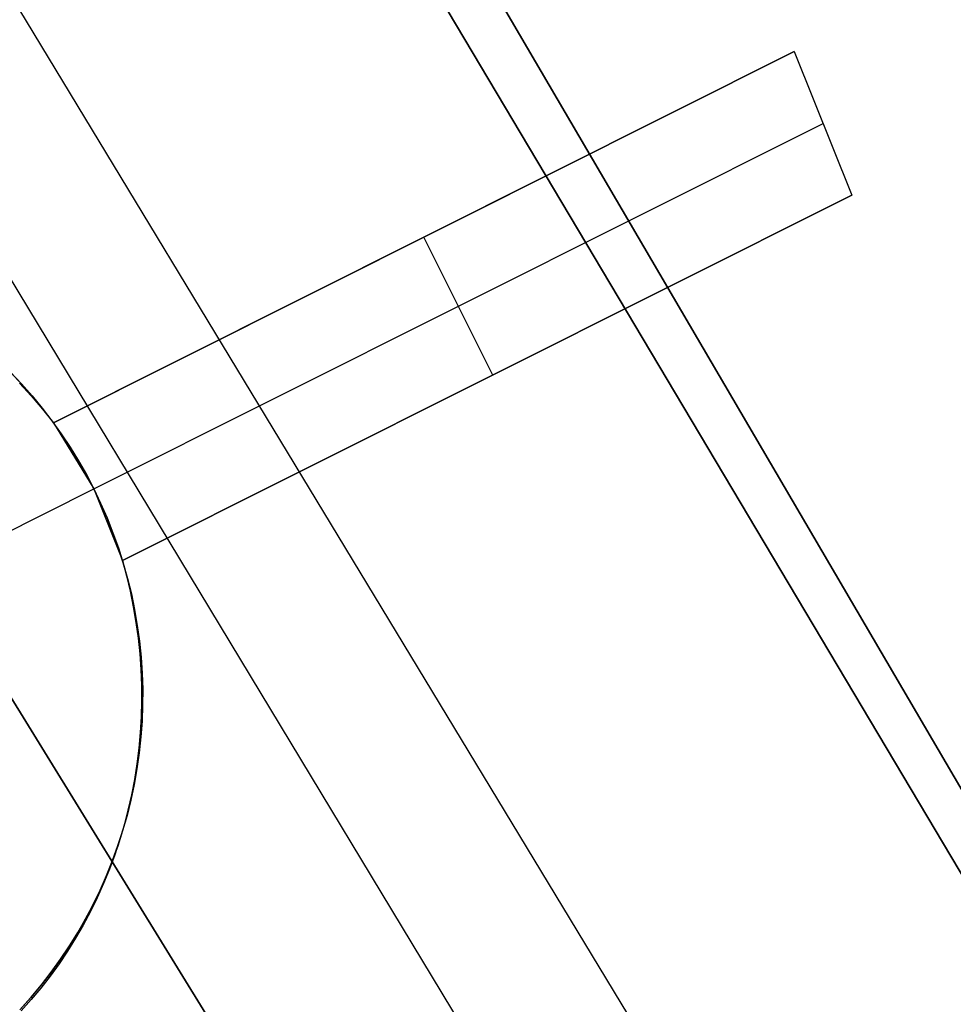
# Model space of a CAD drawing. Header units: millimetres. Extents: x 10871 to 12032, y -2698 to -1680.
# Tile 174 of 183: x 11545.81 to 11551.86, y -2033.85 to -2027.46. Entities that reach past the tile are written whole.
import ezdxf

# ---------------------------------------------------------------- set-up
doc = ezdxf.new("R2010")
doc.units = ezdxf.units.MM
doc.layers.add('1', color=7, linetype='Continuous')
doc.layers.add('color', color=7, linetype='Continuous')

msp = doc.modelspace()

# ---------------------------------------------------------------- linework, layer by layer
at = {"layer": '1', "color": 7, "true_color": 0xffffff}
for p, q in [((11503.1514, -1949.1348, 64.896), (11562.3785, -2050.3272, 65.8697)), ((11562.3785, -2050.3272, 65.8697), (11503.1514, -1949.1348, 64.896)), ((11562.2664, -2050.3934, 59.865), (11502.3027, -1949.628, 58.8958)), ((11502.3027, -1949.628, 58.8958), (11562.2664, -2050.3934, 59.865)), ((11499.6471, -1951.1714, 59.3348), (11560.4001, -2051.4946, 59.8789)), ((11498.879, -1951.6177, 65.5738), (11559.5601, -2051.9903, 65.9534)), ((11496.9794, -1952.7218, 59.6725), (11558.533, -2052.5963, 59.8936)), ((11558.533, -2052.5963, 59.8936), (11496.9794, -1952.7218, 59.6725))]:
    msp.add_line(p, q, dxfattribs=at)
at = {"layer": 'color', "color": 254, "true_color": 0xcad1ee}
for p, q in [((11546.0262, -2030.0742, 2.54), (11550.8314, -2027.6661, 0.3364)), ((11550.8314, -2027.6661, 0.3364), (11546.0262, -2030.0742, -5.0384)), ((11550.8314, -2027.6661, 0.3364), (11551.2062, -2028.5968, 0.2545)), ((11546.2878, -2030.5024, -4.9965), (11551.0191, -2028.1313, 0.2958)), ((11546.0262, -2030.0742, -1.2492), (11549.4138, -2028.3765, -1.2492)), ((11551.2062, -2028.5968, 0.2545), (11546.4743, -2030.9682, 2.4183)), ((11546.4743, -2030.9682, -5.0384), (11551.2062, -2028.5968, 0.2545)), ((11548.4288, -2028.8702, -2.351), (11548.4288, -2028.8702, 1.4393)), ((11548.8768, -2029.7642, -2.351), (11548.4288, -2028.8702, -2.351)), ((11546.4743, -2030.9682, -1.3101), (11549.8075, -2029.2978, -1.3101)), ((11545.7472, -2029.7457, -5.5122), (11545.8186, -2029.821, -5.5122)), ((11545.8196, -2029.822, -15.9965), (11545.7484, -2029.7468, -15.9965)), ((11548.8402, -2029.7825, 1.3376), (11548.8402, -2029.7825, -2.392)), ((11545.8054, -2029.8165, 2.6122), (11545.8816, -2029.8997, 2.5868)), ((11545.8186, -2029.821, -5.5122), (11545.8873, -2029.8987, -5.5122)), ((11545.8881, -2029.8996, -15.9965), (11545.8196, -2029.822, -15.9965)), ((11545.8816, -2029.8997, 2.5868), (11545.9553, -2029.9857, 2.5627)), ((11545.8873, -2029.8987, -5.5122), (11545.9533, -2029.9787, -5.5122)), ((11545.954, -2029.9796, -15.9965), (11545.8881, -2029.8996, -15.9965)), ((11545.9533, -2029.9787, -5.5122), (11546.0165, -2030.061, -5.5122)), ((11546.017, -2030.0618, -15.9965), (11545.954, -2029.9796, -15.9965)), ((11545.9553, -2029.9857, 2.5627), (11546.0262, -2030.0742, 2.54)), ((11546.0165, -2030.061, -5.5122), (11546.0768, -2030.1455, -5.5122)), ((11546.0772, -2030.146, -15.9965), (11546.017, -2030.0618, -15.9965)), ((11546.0262, -2030.0742, 2.54), (11546.0262, -2030.0742, -5.0384)), ((11546.0262, -2030.0742, -5.0384), (11546.2878, -2030.5024, -4.9965)), ((11546.0768, -2030.1455, -5.5122), (11546.1341, -2030.2319, -5.5122)), ((11546.1344, -2030.2324, -15.9965), (11546.0772, -2030.146, -15.9965)), ((11546.1341, -2030.2319, -5.5122), (11546.1884, -2030.3203, -5.5122)), ((11546.1886, -2030.3206, -15.9965), (11546.1344, -2030.2324, -15.9965)), ((11546.1884, -2030.3203, -5.5122), (11546.2397, -2030.4105, -5.5122)), ((11546.2398, -2030.4107, -15.9965), (11546.1886, -2030.3206, -15.9965)), ((11546.2397, -2030.4105, -5.5122), (11546.2878, -2030.5024, -5.5122)), ((11546.2878, -2030.5024, -15.9965), (11546.2398, -2030.4107, -15.9965)), ((11544.7232, -2031.2865, -15.9965), (11546.2878, -2030.5024, -15.9965)), ((11546.2878, -2030.5024, -4.9965), (11546.2878, -2030.5024, -15.9965)), ((11546.3325, -2030.5958, -15.9965), (11546.2878, -2030.5024, -15.9965)), ((11546.2878, -2030.5024, -4.9965), (11546.4743, -2030.9682, -5.0384)), ((11546.2878, -2030.5024, -5.586), (11546.3326, -2030.596, -5.586)), ((11546.3741, -2030.6907, -15.9965), (11546.3325, -2030.5958, -15.9965)), ((11546.3326, -2030.596, -5.586), (11546.3742, -2030.691, -5.586)), ((11546.4123, -2030.7869, -15.9965), (11546.3741, -2030.6907, -15.9965)), ((11546.3742, -2030.691, -5.586), (11546.4125, -2030.7874, -5.586)), ((11546.4472, -2030.8844, -15.9965), (11546.4123, -2030.7869, -15.9965)), ((11546.4125, -2030.7874, -5.586), (11546.4475, -2030.8851, -5.586)), ((11546.4788, -2030.9831, -15.9965), (11546.4472, -2030.8844, -15.9965)), ((11546.4475, -2030.8851, -5.586), (11546.479, -2030.9839, -5.586)), ((11546.4743, -2030.9682, 2.4183), (11546.5009, -2031.0673, 2.4141)), ((11546.4743, -2030.9682, 2.4183), (11546.4743, -2030.9682, -5.0384)), ((11546.5069, -2031.0828, -15.9965), (11546.4788, -2030.9831, -15.9965)), ((11546.479, -2030.9839, -5.586), (11546.5071, -2031.0838, -5.586)), ((11546.5009, -2031.0673, 2.4141), (11546.5244, -2031.1672, 2.4112)), ((11546.5315, -2031.1834, -15.9965), (11546.5069, -2031.0828, -15.9965)), ((11546.5071, -2031.0838, -5.586), (11546.5318, -2031.1846, -5.586)), ((11546.5244, -2031.1672, 2.4112), (11546.5446, -2031.2678, 2.4098)), ((11546.5526, -2031.2847, -15.9965), (11546.5315, -2031.1834, -15.9965)), ((11546.5318, -2031.1846, -5.586), (11546.5529, -2031.2861, -5.586)), ((11546.5446, -2031.2678, 2.4098), (11546.5617, -2031.369, 2.4097)), ((11546.5703, -2031.3868, -15.9965), (11546.5526, -2031.2847, -15.9965)), ((11546.5529, -2031.2861, -5.586), (11546.5705, -2031.3884, -5.586)), ((11546.5617, -2031.369, 2.4097), (11546.5754, -2031.4707, 2.4109)), ((11546.5844, -2031.4894, -15.9965), (11546.5703, -2031.3868, -15.9965)), ((11546.5705, -2031.3884, -5.586), (11546.5846, -2031.4912, -5.586)), ((11546.5754, -2031.4707, 2.4109), (11546.5859, -2031.5728, 2.4136)), ((11546.5949, -2031.5924, -15.9965), (11546.5844, -2031.4894, -15.9965)), ((11546.5846, -2031.4912, -5.586), (11546.5951, -2031.5944, -5.586)), ((11546.5859, -2031.5728, 2.4136), (11546.5931, -2031.6751, 2.4176)), ((11546.6019, -2031.6957, -15.9965), (11546.5949, -2031.5924, -15.9965)), ((11546.5951, -2031.5944, -5.586), (11546.602, -2031.6979, -5.586)), ((11546.5931, -2031.6751, 2.4176), (11546.597, -2031.7776, 2.423)), ((11546.6053, -2031.7992, -15.9965), (11546.6019, -2031.6957, -15.9965)), ((11546.602, -2031.6979, -5.586), (11546.6054, -2031.8016, -5.586)), ((11546.597, -2031.7776, 2.423), (11546.5976, -2031.88, 2.4297)), ((11546.6054, -2031.8016, -5.586), (11546.6051, -2031.9053, -5.586)), ((11546.6052, -2031.9028, -15.9965), (11546.6053, -2031.7992, -15.9965)), ((11546.5976, -2031.88, 2.4297), (11546.5949, -2031.9823, 2.4378)), ((11546.6051, -2031.9053, -5.586), (11546.6013, -2032.009, -5.586)), ((11546.6015, -2032.0063, -15.9965), (11546.6052, -2031.9028, -15.9965)), ((11546.5949, -2031.9823, 2.4378), (11546.589, -2032.0843, 2.4473)), ((11546.6013, -2032.009, -5.586), (11546.5939, -2032.1125, -5.586)), ((11546.5942, -2032.1096, -15.9965), (11546.6015, -2032.0063, -15.9965)), ((11546.589, -2032.0843, 2.4473), (11546.5797, -2032.186, 2.4581)), ((11546.5939, -2032.1125, -5.586), (11546.5829, -2032.2156, -5.586)), ((11546.5833, -2032.2126, -15.9965), (11546.5942, -2032.1096, -15.9965)), ((11546.5797, -2032.186, 2.4581), (11546.5671, -2032.2871, 2.4701)), ((11546.5829, -2032.2156, -5.586), (11546.5684, -2032.3184, -5.586)), ((11546.5689, -2032.3152, -15.9965), (11546.5833, -2032.2126, -15.9965)), ((11546.5671, -2032.2871, 2.4701), (11546.5513, -2032.3876, 2.4835)), ((11546.5684, -2032.3184, -5.586), (11546.5503, -2032.4205, -5.586)), ((11546.551, -2032.4172, -15.9965), (11546.5689, -2032.3152, -15.9965)), ((11546.5503, -2032.4205, -5.586), (11546.5287, -2032.522, -5.586)), ((11546.5295, -2032.5185, -15.9965), (11546.551, -2032.4172, -15.9965)), ((11546.5513, -2032.3876, 2.4835), (11546.5322, -2032.4874, 2.4982)), ((11546.5287, -2032.522, -5.586), (11546.5036, -2032.6227, -5.586)), ((11546.5046, -2032.619, -15.9965), (11546.5295, -2032.5185, -15.9965)), ((11546.5322, -2032.4874, 2.4982), (11546.5099, -2032.5864, 2.5142)), ((11546.5099, -2032.5864, 2.5142), (11546.4845, -2032.6843, 2.5314)), ((11546.5036, -2032.6227, -5.586), (11546.475, -2032.7224, -5.586)), ((11546.4762, -2032.7186, -15.9965), (11546.5046, -2032.619, -15.9965)), ((11546.475, -2032.7224, -5.586), (11546.443, -2032.8211, -5.586)), ((11546.4444, -2032.8171, -15.9965), (11546.4762, -2032.7186, -15.9965)), ((11546.4845, -2032.6843, 2.5314), (11546.4558, -2032.7811, 2.5498)), ((11546.4558, -2032.7811, 2.5498), (11546.4241, -2032.8767, 2.5694)), ((11546.443, -2032.8211, -5.586), (11546.4076, -2032.9186, -5.586)), ((11546.4092, -2032.9146, -15.9965), (11546.4444, -2032.8171, -15.9965)), ((11546.4076, -2032.9186, -5.586), (11546.3689, -2033.0148, -5.586)), ((11546.3707, -2033.0107, -15.9965), (11546.4092, -2032.9146, -15.9965)), ((11546.4241, -2032.8767, 2.5694), (11546.3892, -2032.971, 2.5902)), ((11546.3892, -2032.971, 2.5902), (11546.3513, -2033.0638, 2.6122)), ((11546.3689, -2033.0148, -5.586), (11546.3269, -2033.1097, -5.586)), ((11546.3288, -2033.1054, -15.9965), (11546.3707, -2033.0107, -15.9965)), ((11546.3269, -2033.1097, -5.586), (11546.2816, -2033.203, -5.586)), ((11546.2838, -2033.1987, -15.9965), (11546.3288, -2033.1054, -15.9965)), ((11546.3513, -2033.0638, 2.6122), (11546.3104, -2033.1551, 2.6353)), ((11546.3104, -2033.1551, 2.6353), (11546.2665, -2033.2447, 2.6595)), ((11546.2665, -2033.2447, 2.6595), (11546.2197, -2033.3325, 2.6848)), ((11546.2816, -2033.203, -5.586), (11546.2331, -2033.2947, -5.586)), ((11546.2355, -2033.2903, -15.9965), (11546.2838, -2033.1987, -15.9965)), ((11546.2331, -2033.2947, -5.586), (11546.1814, -2033.3847, -5.586)), ((11546.1841, -2033.3802, -15.9965), (11546.2355, -2033.2903, -15.9965)), ((11546.1296, -2033.4683, -15.9965), (11546.1841, -2033.3802, -15.9965)), ((11546.2197, -2033.3325, 2.6848), (11546.1701, -2033.4184, 2.7112)), ((11546.1701, -2033.4184, 2.7112), (11546.1177, -2033.5023, 2.7385)), ((11546.1814, -2033.3847, -5.586), (11546.1267, -2033.4728, -5.586)), ((11546.1177, -2033.5023, 2.7385), (11546.0626, -2033.5842, 2.7668)), ((11546.1267, -2033.4728, -5.586), (11546.069, -2033.559, -5.586)), ((11546.0721, -2033.5544, -15.9965), (11546.1296, -2033.4683, -15.9965)), ((11546.069, -2033.559, -5.586), (11546.0083, -2033.6432, -5.586)), ((11546.0117, -2033.6385, -15.9965), (11546.0721, -2033.5544, -15.9965)), ((11546.0626, -2033.5842, 2.7668), (11546.0049, -2033.6638, 2.7961)), ((11546.0049, -2033.6638, 2.7961), (11545.9445, -2033.7412, 2.8262)), ((11546.0083, -2033.6432, -5.586), (11545.9447, -2033.7252, -5.586)), ((11545.9484, -2033.7205, -15.9965), (11546.0117, -2033.6385, -15.9965)), ((11545.9447, -2033.7252, -5.586), (11545.8784, -2033.8049, -5.586)), ((11545.9445, -2033.7412, 2.8262), (11545.8816, -2033.8162, 2.8573)), ((11545.8824, -2033.8003, -15.9965), (11545.9484, -2033.7205, -15.9965)), ((11545.8784, -2033.8049, -5.586), (11545.8093, -2033.8823, -5.586)), ((11545.8136, -2033.8777, -15.9965), (11545.8824, -2033.8003, -15.9965)), ((11545.8816, -2033.8162, 2.8573), (11545.8164, -2033.8887, 2.8892))]:
    msp.add_line(p, q, dxfattribs=at)

doc.saveas('drawing.dxf')
